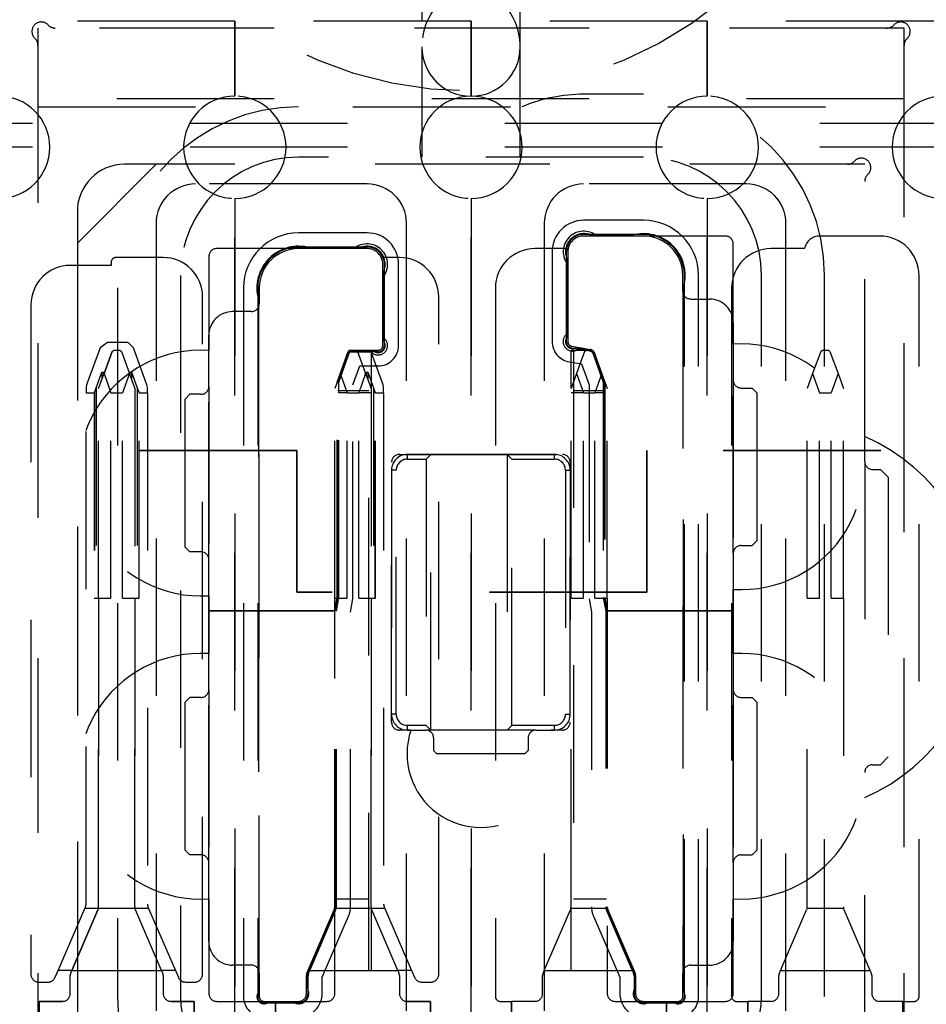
# Model space of a CAD drawing. Header units: inches. Extents: x 1880 to 2363, y -453 to -54.
# Tile 95 of 256: x 1903.291 to 1903.867, y -420.284 to -419.659. Entities that reach past the tile are written whole.
import ezdxf

# ---------------------------------------------------------------- set-up
doc = ezdxf.new("R2010")
doc.units = ezdxf.units.IN
doc.header["$LTSCALE"] = 0.5
doc.header["$MEASUREMENT"] = 0
doc.linetypes.add('HIDDEN', pattern=[0.225, 0.15, -0.075])
doc.linetypes.add('PHANTOM', pattern=[0.25, 0.125, -0.025, 0.025, -0.025, 0.025, -0.025])
doc.layers.add('SID-M-H', color=4, linetype='HIDDEN')

msp = doc.modelspace()

# ---------------------------------------------------------------- linework, layer by layer
at = {"color": 7, "linetype": 'PHANTOM', "lineweight": 35}
for p, q in [((1903.46701, -419.93267), (1899.90484, -419.93267)), ((1903.46701, -419.93267), (1903.46701, -420.02267)), ((1906.83787, -419.93267), (1903.68939, -419.93267)), ((1903.68939, -419.93267), (1903.68939, -420.02267)), ((1903.68939, -420.02267), (1903.46701, -420.02267))]:
    msp.add_line(p, q, dxfattribs=at)
at = {"layer": 'SID-M-H'}
for p, q in [((1903.54642, -419.16017), (1903.54642, -419.67651)), ((1903.60892, -419.67651), (1903.60892, -419.16017)), ((1903.42767, -419.66017), (1903.27767, -419.66017)), ((1903.42767, -419.66017), (1903.42767, -419.70767)), ((1903.57767, -419.66017), (1903.42767, -419.66017)), ((1903.42767, -419.70767), (1903.42767, -419.66017)), ((1903.57767, -419.70767), (1903.57767, -419.66017)), ((1903.57767, -419.66017), (1903.57767, -419.70767)), ((1903.72767, -419.66017), (1903.57767, -419.66017)), ((1903.72767, -419.70767), (1903.72767, -419.66017)), ((1903.72767, -419.66017), (1903.72767, -419.70767)), ((1903.87767, -419.66017), (1903.72767, -419.66017)), ((1903.30267, -419.66451), (1903.30267, -420.41451)), ((1903.85267, -419.66451), (1903.30267, -419.66451)), ((1903.84171, -419.66451), (1903.31362, -419.66451)), ((1903.85267, -420.36451), (1903.85267, -419.66451)), ((1903.30267, -419.67547), (1903.30267, -420.40356)), ((1903.54642, -419.67651), (1903.54642, -419.74651)), ((1903.60892, -419.74651), (1903.60892, -419.67651)), ((1903.85267, -420.38451), (1903.85267, -419.67547)), ((1903.85267, -419.70951), (1903.30267, -419.70951)), ((1903.68717, -419.70651), (1903.64917, -419.70651)), ((1903.30267, -419.71451), (1903.85267, -419.71451)), ((1903.89922, -419.72507), (1903.25611, -419.72507)), ((1903.89922, -419.74007), (1903.25611, -419.74007)), ((1903.68717, -419.74651), (1903.46817, -419.74651)), ((1903.37767, -419.75096), (1903.32767, -419.80096)), ((1903.81671, -419.75096), (1903.35767, -419.75096)), ((1903.82767, -419.75096), (1903.37767, -419.75096)), ((1903.82767, -419.93971), (1903.82767, -419.75096)), ((1903.82767, -419.9239), (1903.82767, -419.76192)), ((1903.51167, -419.76346), (1903.40267, -419.76346)), ((1903.75267, -419.76346), (1903.64917, -419.76346)), ((1903.42767, -419.77267), (1903.42767, -420.69767)), ((1903.42767, -420.69767), (1903.42767, -419.77267)), ((1903.57767, -420.69767), (1903.57767, -419.77267)), ((1903.57767, -419.77267), (1903.57767, -420.69767)), ((1903.72767, -420.69767), (1903.72767, -419.77267)), ((1903.72767, -419.77267), (1903.72767, -420.69767)), ((1903.32767, -419.78096), (1903.32767, -420.31501)), ((1903.68717, -419.78651), (1903.64917, -419.78651)), ((1903.37767, -419.78846), (1903.37767, -420.28846)), ((1903.53667, -420.28846), (1903.53667, -419.78846)), ((1903.62417, -419.78846), (1903.62417, -420.28846)), ((1903.77767, -420.28846), (1903.77767, -419.78846)), ((1903.51167, -419.79451), (1903.46817, -419.79451)), ((1903.68717, -419.79551), (1903.64917, -419.79551)), ((1903.68717, -419.79651), (1903.64917, -419.79651)), ((1903.67996, -419.79601), (1903.65386, -419.79601)), ((1903.73917, -419.79651), (1903.65747, -419.79651)), ((1903.83717, -419.79651), (1903.79917, -419.79651)), ((1903.32767, -419.80096), (1903.32767, -420.32596)), ((1903.50336, -419.80451), (1903.41617, -419.80451)), ((1903.51167, -419.80351), (1903.46817, -419.80351)), ((1903.51167, -419.80451), (1903.46817, -419.80451)), ((1903.50698, -419.80401), (1903.47538, -419.80401)), ((1903.63937, -419.80451), (1903.61817, -419.80451)), ((1903.74417, -419.86517), (1903.74417, -419.80151)), ((1903.78937, -419.80451), (1903.76817, -419.80451)), ((1903.38217, -419.81017), (1903.35217, -419.81017)), ((1903.41117, -419.80951), (1903.41117, -419.86917)), ((1903.53217, -419.81017), (1903.52067, -419.81017)), ((1903.62917, -419.80651), (1903.62917, -419.86353)), ((1903.63817, -419.80651), (1903.63817, -419.86353)), ((1903.63867, -419.8112), (1903.63867, -419.8607)), ((1903.63917, -419.80651), (1903.63917, -419.86353)), ((1903.34917, -419.81517), (1903.32317, -419.81517)), ((1903.34917, -419.81317), (1903.34917, -419.81517)), ((1903.52167, -419.86603), (1903.52167, -419.81451)), ((1903.52267, -419.86603), (1903.52267, -419.81451)), ((1903.53167, -419.86603), (1903.53167, -419.81451)), ((1903.63917, -419.81482), (1903.63917, -419.85833)), ((1903.39317, -419.82151), (1903.39317, -420.27941)), ((1903.52167, -419.86083), (1903.52167, -419.82282)), ((1903.52217, -419.8632), (1903.52217, -419.8192)), ((1903.71217, -419.83151), (1903.71217, -419.82151)), ((1903.71317, -420.27941), (1903.71317, -419.82151)), ((1903.72217, -420.27941), (1903.72217, -419.82151)), ((1903.76217, -420.27941), (1903.76217, -419.82151)), ((1903.80217, -420.27941), (1903.80217, -419.82151)), ((1903.86217, -420.27941), (1903.86217, -419.82151)), ((1903.35317, -419.82951), (1903.35317, -420.27941)), ((1903.43317, -419.82951), (1903.43317, -420.27941)), ((1903.44217, -419.82951), (1903.44217, -420.27941)), ((1903.44317, -419.82951), (1903.44317, -419.83951)), ((1903.59317, -419.82951), (1903.59317, -420.27941)), ((1903.71267, -420.27658), (1903.71267, -419.82872)), ((1903.74317, -419.82951), (1903.74317, -420.27941)), ((1903.40717, -420.26517), (1903.40717, -419.83517)), ((1903.44267, -419.83672), (1903.44267, -420.27658)), ((1903.55717, -420.26517), (1903.55717, -419.83517)), ((1903.71217, -419.83151), (1903.71217, -420.03451)), ((1903.71717, -419.83651), (1903.72917, -419.83651)), ((1903.29817, -419.84017), (1903.29817, -420.26517)), ((1903.44317, -420.03451), (1903.44317, -419.83951)), ((1903.43817, -419.84451), (1903.42617, -419.84451)), ((1903.74417, -419.85151), (1903.74417, -419.88801)), ((1903.41117, -419.89201), (1903.41117, -419.85951)), ((1903.34207, -419.86746), (1903.33347, -419.89108)), ((1903.34676, -419.86417), (1903.34207, -419.86746)), ((1903.35945, -419.86417), (1903.34676, -419.86417)), ((1903.36028, -419.86447), (1903.35945, -419.86417)), ((1903.36327, -419.86746), (1903.36028, -419.86447)), ((1903.37186, -419.89108), (1903.36327, -419.86746)), ((1903.64147, -419.86746), (1903.65174, -419.86928)), ((1903.64165, -419.86648), (1903.65303, -419.86849)), ((1903.64434, -419.86746), (1903.65295, -419.86898)), ((1903.64676, -419.86738), (1903.65303, -419.86849)), ((1903.34974, -419.86977), (1903.34459, -419.8839)), ((1903.34459, -419.8839), (1903.34974, -419.86977)), ((1903.34974, -419.86977), (1903.35077, -419.86903)), ((1903.34974, -419.86977), (1903.35077, -419.86903)), ((1903.35077, -419.86903), (1903.35457, -419.86903)), ((1903.35077, -419.86903), (1903.35457, -419.86903)), ((1903.35457, -419.86903), (1903.3556, -419.86977)), ((1903.35457, -419.86903), (1903.3556, -419.86977)), ((1903.3556, -419.86977), (1903.36074, -419.8839)), ((1903.3556, -419.86977), (1903.36074, -419.8839)), ((1903.49267, -419.8892), (1903.49974, -419.86977)), ((1903.49267, -419.8892), (1903.49974, -419.86977)), ((1903.49317, -419.88929), (1903.50016, -419.87006)), ((1903.49367, -419.88938), (1903.50059, -419.87035)), ((1903.50059, -419.87035), (1903.50104, -419.87003)), ((1903.50077, -419.86903), (1903.51347, -419.86903)), ((1903.50077, -419.86903), (1903.51867, -419.86903)), ((1903.5009, -419.86953), (1903.51584, -419.86953)), ((1903.50104, -419.87003), (1903.51417, -419.87003)), ((1903.50457, -419.86903), (1903.5056, -419.86977)), ((1903.50457, -419.86903), (1903.5056, -419.86977)), ((1903.5056, -419.86977), (1903.51074, -419.8839)), ((1903.5056, -419.86977), (1903.51074, -419.8839)), ((1903.51267, -420.26273), (1903.51267, -419.86953)), ((1903.52186, -419.89108), (1903.51384, -419.86903)), ((1903.51417, -419.87003), (1903.51417, -419.89332)), ((1903.51867, -419.87003), (1903.51417, -419.87003)), ((1903.65174, -419.86928), (1903.64117, -419.86928)), ((1903.64117, -419.89332), (1903.64117, -419.86928)), ((1903.64267, -419.86903), (1903.65317, -419.86903)), ((1903.64267, -419.86903), (1903.64267, -420.26273)), ((1903.64974, -419.86977), (1903.64459, -419.8839)), ((1903.64974, -419.86977), (1903.65077, -419.86903)), ((1903.65174, -419.86928), (1903.65286, -419.86947)), ((1903.65286, -419.86947), (1903.65474, -419.87035)), ((1903.65317, -419.86903), (1903.65457, -419.86903)), ((1903.65474, -419.87035), (1903.66167, -419.88938)), ((1903.65517, -419.87006), (1903.66217, -419.88929)), ((1903.6556, -419.86977), (1903.66267, -419.8892)), ((1903.6556, -419.86977), (1903.66267, -419.8892)), ((1903.79974, -419.86977), (1903.79459, -419.8839)), ((1903.79974, -419.86977), (1903.80077, -419.86903)), ((1903.80077, -419.86903), (1903.80457, -419.86903)), ((1903.80457, -419.86903), (1903.8056, -419.86977)), ((1903.8056, -419.86977), (1903.81074, -419.8839)), ((1903.50267, -419.89096), (1903.50701, -419.87903)), ((1903.50701, -419.87903), (1903.51867, -419.87903)), ((1903.63991, -419.87633), (1903.64785, -419.87773)), ((1903.64785, -419.87773), (1903.65267, -419.89096)), ((1903.33966, -419.89292), (1903.34327, -419.88301)), ((1903.34327, -419.88301), (1903.34427, -419.88301)), ((1903.34327, -419.88301), (1903.34327, -419.88754)), ((1903.34327, -419.88754), (1903.34427, -419.8848)), ((1903.34427, -419.88301), (1903.34459, -419.8839)), ((1903.34427, -419.88301), (1903.34427, -419.8848)), ((1903.34459, -419.8839), (1903.34427, -419.8848)), ((1903.34427, -419.8848), (1903.34459, -419.8839)), ((1903.34459, -419.8839), (1903.34902, -419.89607)), ((1903.36074, -419.8839), (1903.35631, -419.89607)), ((1903.36074, -419.8839), (1903.36106, -419.88301)), ((1903.36074, -419.8839), (1903.36106, -419.8848)), ((1903.36074, -419.8839), (1903.36106, -419.8848)), ((1903.36106, -419.88301), (1903.36206, -419.88301)), ((1903.36106, -419.88301), (1903.36106, -419.8848)), ((1903.36106, -419.8848), (1903.36206, -419.88754)), ((1903.36206, -419.88301), (1903.36567, -419.89292)), ((1903.36206, -419.88301), (1903.36206, -419.88754)), ((1903.49459, -419.8839), (1903.49902, -419.89607)), ((1903.51074, -419.8839), (1903.50631, -419.89607)), ((1903.51074, -419.8839), (1903.51106, -419.88301)), ((1903.51074, -419.8839), (1903.51106, -419.8848)), ((1903.51074, -419.8839), (1903.51106, -419.8848)), ((1903.51106, -419.88301), (1903.51206, -419.88301)), ((1903.51106, -419.88301), (1903.51106, -419.8848)), ((1903.51106, -419.8848), (1903.51206, -419.88754)), ((1903.51206, -419.88301), (1903.51567, -419.89292)), ((1903.51206, -419.88301), (1903.51206, -419.88754)), ((1903.64459, -419.8839), (1903.64117, -419.89332)), ((1903.64459, -419.8839), (1903.64902, -419.89607)), ((1903.66074, -419.8839), (1903.65631, -419.89607)), ((1903.79459, -419.8839), (1903.79117, -419.89332)), ((1903.79459, -419.8839), (1903.79902, -419.89607)), ((1903.81074, -419.8839), (1903.80631, -419.89607)), ((1903.81074, -419.8839), (1903.81417, -419.89332)), ((1903.33347, -419.89108), (1903.33317, -419.89279)), ((1903.33317, -419.89279), (1903.33317, -419.89607)), ((1903.33852, -419.89607), (1903.33966, -419.89292)), ((1903.33966, -419.89292), (1903.33966, -420.02651)), ((1903.34117, -419.89332), (1903.34327, -419.88754)), ((1903.34117, -420.02651), (1903.34117, -419.89332)), ((1903.36206, -419.88754), (1903.36417, -419.89332)), ((1903.36417, -419.89332), (1903.36417, -420.02651)), ((1903.36567, -419.89292), (1903.36567, -420.02651)), ((1903.36567, -419.89292), (1903.36682, -419.89607)), ((1903.37217, -419.89279), (1903.37186, -419.89108)), ((1903.37217, -419.89607), (1903.37217, -419.89279)), ((1903.41117, -419.89201), (1903.41117, -420.00201)), ((1903.41117, -420.00201), (1903.41117, -419.89201)), ((1903.49267, -419.8892), (1903.49117, -419.89332)), ((1903.49117, -420.02651), (1903.49117, -419.89332)), ((1903.49267, -420.02601), (1903.49267, -419.8892)), ((1903.49267, -420.02601), (1903.49267, -419.8892)), ((1903.49317, -420.02605), (1903.49317, -419.88929)), ((1903.49367, -419.89607), (1903.49367, -419.88938)), ((1903.50267, -420.02688), (1903.50267, -419.89096)), ((1903.51206, -419.88754), (1903.51417, -419.89332)), ((1903.51417, -419.89332), (1903.51417, -420.02651)), ((1903.51567, -419.89292), (1903.51567, -420.02651)), ((1903.51567, -419.89292), (1903.51682, -419.89607)), ((1903.52217, -419.89279), (1903.52186, -419.89108)), ((1903.52217, -419.89607), (1903.52217, -419.89279)), ((1903.64117, -420.02651), (1903.64117, -419.89332)), ((1903.65267, -419.89096), (1903.65267, -420.02688)), ((1903.66167, -419.88938), (1903.66167, -419.89607)), ((1903.66217, -419.88929), (1903.66217, -420.02605)), ((1903.66267, -419.8892), (1903.66417, -419.89332)), ((1903.66267, -419.8892), (1903.66267, -420.02601)), ((1903.66267, -419.8892), (1903.66267, -420.02601)), ((1903.66417, -420.02651), (1903.66417, -419.89332)), ((1903.74417, -419.99801), (1903.74417, -419.88801)), ((1903.74417, -419.88801), (1903.74417, -419.99801)), ((1903.74917, -419.89301), (1903.75617, -419.89301)), ((1903.75917, -419.89601), (1903.75617, -419.89301)), ((1903.79117, -420.02651), (1903.79117, -419.89332)), ((1903.81417, -420.02651), (1903.81417, -419.89332)), ((1903.33317, -419.89607), (1903.33838, -419.89607)), ((1903.33317, -420.22067), (1903.33317, -419.89607)), ((1903.33838, -419.89607), (1903.33838, -420.02651)), ((1903.33852, -419.89607), (1903.33838, -419.89607)), ((1903.33852, -419.89607), (1903.33852, -420.02651)), ((1903.34902, -419.89607), (1903.35631, -419.89607)), ((1903.34902, -420.02651), (1903.34902, -419.89607)), ((1903.35631, -420.02651), (1903.35631, -419.89607)), ((1903.36682, -420.02651), (1903.36682, -419.89607)), ((1903.36696, -419.89607), (1903.36682, -419.89607)), ((1903.36696, -419.89607), (1903.37217, -419.89607)), ((1903.36696, -420.02651), (1903.36696, -419.89607)), ((1903.37217, -419.89607), (1903.37217, -420.22067)), ((1903.39917, -419.89701), (1903.39617, -419.90001)), ((1903.39617, -419.99401), (1903.39617, -419.90001)), ((1903.40617, -419.89701), (1903.39917, -419.89701)), ((1903.49317, -419.89469), (1903.51267, -419.89469)), ((1903.49902, -419.89607), (1903.49367, -419.89607)), ((1903.49367, -420.02609), (1903.49367, -419.89607)), ((1903.49902, -419.89607), (1903.50631, -419.89607)), ((1903.49902, -420.02651), (1903.49902, -419.89607)), ((1903.50631, -420.02651), (1903.50631, -419.89607)), ((1903.51417, -419.89607), (1903.50631, -419.89607)), ((1903.51682, -420.02651), (1903.51682, -419.89607)), ((1903.51696, -419.89607), (1903.51682, -419.89607)), ((1903.51696, -419.89607), (1903.52217, -419.89607)), ((1903.51696, -420.02651), (1903.51696, -419.89607)), ((1903.52217, -419.89607), (1903.52217, -420.22067)), ((1903.64902, -419.89607), (1903.64117, -419.89607)), ((1903.64267, -419.89469), (1903.66217, -419.89469)), ((1903.64902, -420.02651), (1903.64902, -419.89607)), ((1903.64902, -419.89607), (1903.65631, -419.89607)), ((1903.65631, -420.02651), (1903.65631, -419.89607)), ((1903.66167, -419.89607), (1903.65631, -419.89607)), ((1903.66167, -419.89607), (1903.66167, -420.02609)), ((1903.75917, -419.89601), (1903.75917, -419.99001)), ((1903.79902, -420.02651), (1903.79902, -419.89607)), ((1903.79902, -419.89607), (1903.80631, -419.89607)), ((1903.80631, -420.02651), (1903.80631, -419.89607)), ((1903.53217, -419.93517), (1903.63567, -419.93517)), ((1903.63067, -419.93517), (1903.53717, -419.93517)), ((1903.53717, -419.93517), (1903.53717, -419.93817)), ((1903.55217, -419.93517), (1903.54917, -419.93817)), ((1903.55217, -420.11017), (1903.55217, -419.93517)), ((1903.60067, -419.93517), (1903.60067, -420.11017)), ((1903.60067, -419.93517), (1903.60367, -419.93817)), ((1903.63067, -419.93817), (1903.63067, -419.93517)), ((1903.52717, -420.10517), (1903.52717, -419.94017)), ((1903.53717, -419.93817), (1903.54917, -419.93817)), ((1903.54917, -419.93817), (1903.54917, -420.10717)), ((1903.60367, -420.10717), (1903.60367, -419.93817)), ((1903.60367, -419.93817), (1903.63067, -419.93817)), ((1903.64067, -419.94017), (1903.64067, -420.10517)), ((1903.82767, -419.93971), (1903.82767, -420.13721)), ((1903.82767, -419.93971), (1903.82767, -420.13721)), ((1903.52717, -419.94517), (1903.52717, -420.10017)), ((1903.53017, -419.94517), (1903.52717, -419.94517)), ((1903.53017, -420.10017), (1903.53017, -419.94517)), ((1903.63767, -419.94517), (1903.64067, -419.94517)), ((1903.63767, -419.94517), (1903.63767, -420.10017)), ((1903.64067, -420.10017), (1903.64067, -419.94517)), ((1903.83267, -419.94471), (1903.83767, -419.94471)), ((1903.84267, -419.94971), (1903.83767, -419.94471)), ((1903.84267, -419.94971), (1903.84267, -420.12721)), ((1903.74917, -419.99301), (1903.75617, -419.99301)), ((1903.75617, -419.99301), (1903.75917, -419.99001)), ((1903.39617, -419.99401), (1903.39917, -419.99701)), ((1903.40617, -419.99701), (1903.39917, -419.99701)), ((1903.74417, -419.99801), (1903.74417, -420.03451)), ((1903.41117, -420.03451), (1903.41117, -420.00201)), ((1903.41117, -420.02485), (1903.41117, -420.06162)), ((1903.74417, -420.06162), (1903.74417, -420.02085)), ((1903.33838, -420.02651), (1903.34117, -420.02651)), ((1903.34117, -420.22232), (1903.34117, -420.02651)), ((1903.34117, -420.02651), (1903.34902, -420.02651)), ((1903.34117, -420.02651), (1903.34117, -420.22232)), ((1903.35631, -420.02651), (1903.36417, -420.02651)), ((1903.36417, -420.02651), (1903.36417, -420.22232)), ((1903.36417, -420.22232), (1903.36417, -420.02651)), ((1903.36417, -420.02651), (1903.36696, -420.02651)), ((1903.49117, -420.03451), (1903.49267, -420.02601)), ((1903.49117, -420.03451), (1903.49267, -420.02601)), ((1903.49117, -420.03451), (1903.49117, -420.02651)), ((1903.49117, -420.02651), (1903.49902, -420.02651)), ((1903.49167, -420.03456), (1903.49317, -420.02605)), ((1903.49217, -420.0346), (1903.49367, -420.02609)), ((1903.50117, -420.03539), (1903.50267, -420.02688)), ((1903.50631, -420.02651), (1903.51417, -420.02651)), ((1903.51417, -420.02651), (1903.51417, -420.22232)), ((1903.51417, -420.22232), (1903.51417, -420.02651)), ((1903.51417, -420.02651), (1903.51696, -420.02651)), ((1903.64117, -420.22232), (1903.64117, -420.02651)), ((1903.64117, -420.02651), (1903.64902, -420.02651)), ((1903.65267, -420.02688), (1903.65417, -420.03539)), ((1903.65631, -420.02651), (1903.66417, -420.02651)), ((1903.66167, -420.02609), (1903.66317, -420.0346)), ((1903.66217, -420.02605), (1903.66367, -420.03456)), ((1903.66267, -420.02601), (1903.66417, -420.03451)), ((1903.66267, -420.02601), (1903.66417, -420.03451)), ((1903.66417, -420.02651), (1903.66417, -420.03451)), ((1903.79117, -420.22232), (1903.79117, -420.02651)), ((1903.79117, -420.02651), (1903.79902, -420.02651)), ((1903.80631, -420.02651), (1903.81417, -420.02651)), ((1903.81417, -420.02651), (1903.81417, -420.22232)), ((1903.41117, -420.03451), (1903.49117, -420.03451)), ((1903.41117, -420.08446), (1903.41117, -420.03451)), ((1903.49117, -420.03451), (1903.41117, -420.03451)), ((1903.44317, -420.26441), (1903.44317, -420.03451)), ((1903.49117, -420.27741), (1903.49117, -420.03451)), ((1903.49117, -420.22232), (1903.49117, -420.03451)), ((1903.49167, -420.22232), (1903.49167, -420.03456)), ((1903.49217, -420.22232), (1903.49217, -420.0346)), ((1903.50117, -420.22232), (1903.50117, -420.03539)), ((1903.65417, -420.03539), (1903.65417, -420.22232)), ((1903.66317, -420.0346), (1903.66317, -420.22232)), ((1903.66367, -420.03456), (1903.66367, -420.22232)), ((1903.66417, -420.03451), (1903.66417, -420.27741)), ((1903.66417, -420.03451), (1903.66417, -420.22232)), ((1903.74417, -420.03451), (1903.66417, -420.03451)), ((1903.66417, -420.03451), (1903.74417, -420.03451)), ((1903.71217, -420.03451), (1903.71217, -420.26441)), ((1903.74417, -420.03451), (1903.74417, -420.08446)), ((1903.41117, -420.08446), (1903.41117, -420.19446)), ((1903.41117, -420.19446), (1903.41117, -420.08446)), ((1903.74417, -420.19446), (1903.74417, -420.08446)), ((1903.74417, -420.08446), (1903.74417, -420.19446)), ((1903.39917, -420.08946), (1903.39617, -420.09246)), ((1903.39617, -420.18646), (1903.39617, -420.09246)), ((1903.40617, -420.08946), (1903.39917, -420.08946)), ((1903.74917, -420.08946), (1903.75617, -420.08946)), ((1903.75917, -420.09246), (1903.75617, -420.08946)), ((1903.75917, -420.09246), (1903.75917, -420.18646)), ((1903.53017, -420.10017), (1903.52717, -420.10017)), ((1903.63767, -420.10017), (1903.64067, -420.10017)), ((1903.53951, -420.11017), (1903.53217, -420.11017)), ((1903.53717, -420.10717), (1903.53717, -420.11017)), ((1903.54917, -420.10717), (1903.53717, -420.10717)), ((1903.53717, -420.11017), (1903.54892, -420.11017)), ((1903.61892, -420.11017), (1903.54892, -420.11017)), ((1903.61892, -420.11017), (1903.54892, -420.11017)), ((1903.55217, -420.11017), (1903.54917, -420.10717)), ((1903.60067, -420.11017), (1903.60367, -420.10717)), ((1903.63067, -420.10717), (1903.60367, -420.10717)), ((1903.61892, -420.11017), (1903.63067, -420.11017)), ((1903.63567, -420.11017), (1903.62833, -420.11017)), ((1903.63067, -420.11017), (1903.63067, -420.10717)), ((1903.55392, -420.11517), (1903.55392, -420.12317)), ((1903.61392, -420.11517), (1903.61392, -420.12317)), ((1903.55392, -420.12317), (1903.55592, -420.12517)), ((1903.61192, -420.12517), (1903.61392, -420.12317)), ((1903.61192, -420.12517), (1903.55592, -420.12517)), ((1903.83767, -420.13221), (1903.84267, -420.12721)), ((1903.82767, -420.32596), (1903.82767, -420.13721)), ((1903.83267, -420.13221), (1903.83767, -420.13221)), ((1903.82767, -420.31501), (1903.82767, -420.15303)), ((1903.39617, -420.18646), (1903.39917, -420.18946)), ((1903.75617, -420.18946), (1903.75917, -420.18646)), ((1903.40617, -420.18946), (1903.39917, -420.18946)), ((1903.74917, -420.18946), (1903.75617, -420.18946)), ((1903.41117, -420.24441), (1903.41117, -420.19446)), ((1903.74417, -420.19446), (1903.74417, -420.24441)), ((1903.41117, -420.2173), (1903.41117, -420.27741)), ((1903.49167, -420.2173), (1903.51267, -420.2173)), ((1903.64267, -420.2173), (1903.66367, -420.2173)), ((1903.74417, -420.27741), (1903.74417, -420.2173)), ((1903.31542, -420.26273), (1903.33245, -420.22336)), ((1903.32414, -420.26273), (1903.34076, -420.22431)), ((1903.34076, -420.22431), (1903.32414, -420.26273)), ((1903.33245, -420.22336), (1903.33276, -420.22265)), ((1903.34106, -420.22336), (1903.33245, -420.22336)), ((1903.34106, -420.22336), (1903.34076, -420.22431)), ((1903.34106, -420.22336), (1903.34076, -420.22431)), ((1903.36427, -420.22336), (1903.34106, -420.22336)), ((1903.36458, -420.22431), (1903.36427, -420.22336)), ((1903.36458, -420.22431), (1903.36427, -420.22336)), ((1903.37288, -420.22336), (1903.36427, -420.22336)), ((1903.38119, -420.26273), (1903.36458, -420.22431)), ((1903.38119, -420.26273), (1903.36458, -420.22431)), ((1903.37258, -420.22265), (1903.37288, -420.22336)), ((1903.37288, -420.22336), (1903.38991, -420.26273)), ((1903.47355, -420.26409), (1903.49076, -420.22431)), ((1903.47401, -420.26429), (1903.49121, -420.22451)), ((1903.47523, -420.26273), (1903.49167, -420.2247)), ((1903.51427, -420.22336), (1903.49106, -420.22336)), ((1903.49167, -420.2247), (1903.49208, -420.22336)), ((1903.51417, -420.22232), (1903.51417, -420.22336)), ((1903.51417, -420.22336), (1903.51417, -420.26273)), ((1903.51458, -420.22431), (1903.51427, -420.22336)), ((1903.51458, -420.22431), (1903.51427, -420.22336)), ((1903.52288, -420.22336), (1903.51427, -420.22336)), ((1903.53119, -420.26273), (1903.51458, -420.22431)), ((1903.53119, -420.26273), (1903.51458, -420.22431)), ((1903.52258, -420.22265), (1903.52288, -420.22336)), ((1903.52288, -420.22336), (1903.53991, -420.26273)), ((1903.62414, -420.26273), (1903.64076, -420.22431)), ((1903.64106, -420.22336), (1903.64076, -420.22431)), ((1903.66427, -420.22336), (1903.64106, -420.22336)), ((1903.64117, -420.22336), (1903.64117, -420.22232)), ((1903.64117, -420.26273), (1903.64117, -420.22336)), ((1903.66326, -420.22336), (1903.66366, -420.2247)), ((1903.66366, -420.2247), (1903.6801, -420.26273)), ((1903.66412, -420.22451), (1903.68132, -420.26429)), ((1903.66458, -420.22431), (1903.68178, -420.26409)), ((1903.77414, -420.26273), (1903.79076, -420.22431)), ((1903.79106, -420.22336), (1903.79076, -420.22431)), ((1903.81427, -420.22336), (1903.79106, -420.22336)), ((1903.81458, -420.22431), (1903.81427, -420.22336)), ((1903.83119, -420.26273), (1903.81458, -420.22431)), ((1903.48314, -420.26711), (1903.49993, -420.22828)), ((1903.6554, -420.22828), (1903.67219, -420.26711)), ((1903.43817, -420.25941), (1903.42617, -420.25941)), ((1903.71717, -420.25941), (1903.72917, -420.25941)), ((1903.31351, -420.26715), (1903.31542, -420.26273)), ((1903.32414, -420.26273), (1903.31542, -420.26273)), ((1903.32314, -420.27741), (1903.32314, -420.26607)), ((1903.32314, -420.27741), (1903.32314, -420.26607)), ((1903.32414, -420.26273), (1903.32355, -420.26409)), ((1903.32355, -420.26409), (1903.32414, -420.26273)), ((1903.32414, -420.26273), (1903.38119, -420.26273)), ((1903.38178, -420.26409), (1903.38119, -420.26273)), ((1903.38119, -420.26273), (1903.38178, -420.26409)), ((1903.38991, -420.26273), (1903.38119, -420.26273)), ((1903.38219, -420.26607), (1903.38219, -420.27741)), ((1903.38219, -420.26607), (1903.38219, -420.27741)), ((1903.38991, -420.26273), (1903.39182, -420.26715)), ((1903.44317, -420.26441), (1903.44317, -420.27941)), ((1903.47314, -420.27741), (1903.47314, -420.26607)), ((1903.47364, -420.27395), (1903.47364, -420.26607)), ((1903.47414, -420.26273), (1903.53119, -420.26273)), ((1903.47414, -420.27741), (1903.47414, -420.26607)), ((1903.47447, -420.26449), (1903.47523, -420.26273)), ((1903.47468, -420.26273), (1903.51267, -420.26273)), ((1903.48314, -420.27741), (1903.48314, -420.26711)), ((1903.53178, -420.26409), (1903.53119, -420.26273)), ((1903.53991, -420.26273), (1903.53119, -420.26273)), ((1903.53119, -420.26273), (1903.53178, -420.26409)), ((1903.53219, -420.26607), (1903.53219, -420.27741)), ((1903.53219, -420.26607), (1903.53219, -420.27741)), ((1903.53991, -420.26273), (1903.54182, -420.26715)), ((1903.62314, -420.27741), (1903.62314, -420.26607)), ((1903.62414, -420.26273), (1903.62355, -420.26409)), ((1903.62414, -420.26273), (1903.68119, -420.26273)), ((1903.64267, -420.26273), (1903.68065, -420.26273)), ((1903.67219, -420.26711), (1903.67219, -420.27741)), ((1903.6801, -420.26273), (1903.68087, -420.26449)), ((1903.68119, -420.26607), (1903.68119, -420.27741)), ((1903.68169, -420.26607), (1903.68169, -420.27395)), ((1903.68219, -420.26607), (1903.68219, -420.27741)), ((1903.71217, -420.27941), (1903.71217, -420.26441)), ((1903.77314, -420.27741), (1903.77314, -420.26607)), ((1903.77414, -420.26273), (1903.77355, -420.26409)), ((1903.77414, -420.26273), (1903.83119, -420.26273)), ((1903.83178, -420.26409), (1903.83119, -420.26273)), ((1903.83219, -420.26607), (1903.83219, -420.27741)), ((1903.30317, -420.27017), (1903.30892, -420.27017)), ((1903.39641, -420.27017), (1903.40217, -420.27017)), ((1903.54641, -420.27017), (1903.55217, -420.27017)), ((1903.31814, -420.28241), (1903.30345, -420.28241)), ((1903.30345, -420.28241), (1903.30345, -420.32178)), ((1903.30345, -420.28241), (1903.31814, -420.28241)), ((1903.30345, -420.32178), (1903.30345, -420.28241)), ((1903.40188, -420.28241), (1903.38719, -420.28241)), ((1903.38719, -420.28241), (1903.40188, -420.28241)), ((1903.40188, -420.32178), (1903.40188, -420.28241)), ((1903.40188, -420.28241), (1903.40188, -420.32178)), ((1903.41617, -420.28241), (1903.48617, -420.28241)), ((1903.44617, -420.28241), (1903.46814, -420.28241)), ((1903.44617, -420.28341), (1903.46814, -420.28341)), ((1903.44899, -420.28291), (1903.46467, -420.28291)), ((1903.45345, -420.28241), (1903.45345, -420.32178)), ((1903.45345, -420.32178), (1903.45345, -420.28241)), ((1903.55188, -420.28241), (1903.53719, -420.28241)), ((1903.53719, -420.28241), (1903.55188, -420.28241)), ((1903.55188, -420.32178), (1903.55188, -420.28241)), ((1903.55188, -420.28241), (1903.55188, -420.32178)), ((1903.59617, -420.28241), (1903.60345, -420.28241)), ((1903.60345, -420.28241), (1903.60345, -420.32178)), ((1903.61814, -420.28241), (1903.60345, -420.28241)), ((1903.60345, -420.32178), (1903.60345, -420.28241)), ((1903.66917, -420.28241), (1903.73917, -420.28241)), ((1903.68719, -420.28241), (1903.70917, -420.28241)), ((1903.68719, -420.28341), (1903.70917, -420.28341)), ((1903.69066, -420.28291), (1903.70634, -420.28291)), ((1903.70188, -420.32178), (1903.70188, -420.28241)), ((1903.70188, -420.28241), (1903.70188, -420.32178)), ((1903.74617, -420.28241), (1903.75345, -420.28241)), ((1903.75345, -420.28241), (1903.75345, -420.32178)), ((1903.76814, -420.28241), (1903.75345, -420.28241)), ((1903.75345, -420.32178), (1903.75345, -420.28241)), ((1903.85188, -420.28241), (1903.83719, -420.28241)), ((1903.85188, -420.32178), (1903.85188, -420.28241)), ((1903.85188, -420.28241), (1903.85188, -420.32178)), ((1903.85188, -420.28241), (1903.85917, -420.28241))]:
    msp.add_line(p, q, dxfattribs=at)
msp.add_circle((1903.57767, -419.45451), 0.25, dxfattribs=at)
for centre, radius, start, end in [((1903.31767, -419.67951), 0.0625, 49.07394, 220.92606), ((1903.83767, -419.67951), 0.0625, 319.07394, 130.92606), ((1903.30479, -419.66663), 0.006, 42.59227, 227.40773), ((1903.85054, -419.66663), 0.006, 312.59227, 137.40773), ((1903.31362, -419.65851), 0.006, 222.59227, 270), ((1903.84171, -419.65851), 0.006, 270, 317.40773), ((1903.29667, -419.67547), 0.006, 0, 47.40773), ((1903.85867, -419.67547), 0.006, 132.59227, 180), ((1903.57767, -419.67651), 0.03125, 180, 0), ((1903.27767, -419.74017), 0.0325, 270, 90), ((1903.42767, -419.74017), 0.0325, 90, 270), ((1903.42767, -419.74017), 0.0325, 270, 90), ((1903.57767, -419.74017), 0.0325, 90, 270), ((1903.57767, -419.74017), 0.0325, 270, 90), ((1903.64917, -419.80651), 0.1, 90, 113.07392), ((1903.68717, -419.82151), 0.115, 0, 90), ((1903.72767, -419.74017), 0.0325, 90, 270), ((1903.72767, -419.74017), 0.0325, 270, 90), ((1903.87767, -419.74017), 0.0325, 90, 270), ((1903.46817, -419.82951), 0.115, 90, 180), ((1903.46817, -419.82151), 0.075, 90, 180), ((1903.68717, -419.82151), 0.075, 0, 90), ((1903.81671, -419.74496), 0.006, 270, 317.40773), ((1903.82554, -419.75308), 0.006, 312.59227, 137.40773), ((1903.35767, -419.78096), 0.03, 90, 180), ((1903.83367, -419.76192), 0.006, 132.59227, 180), ((1903.40267, -419.78846), 0.025, 90, 180), ((1903.51167, -419.78846), 0.025, 0, 90), ((1903.64917, -419.78846), 0.025, 90, 180), ((1903.75267, -419.78846), 0.025, 0, 90), ((1903.64917, -419.80651), 0.02, 90, 180), ((1903.68717, -419.82151), 0.035, 0, 90), ((1903.64917, -419.80651), 0.013, 50.28486, 219.71514), ((1903.46817, -419.82951), 0.035, 90, 180), ((1903.51167, -419.81451), 0.02, 0, 90), ((1903.64917, -419.80651), 0.0115, 65.92939, 204.07061), ((1903.64917, -419.80651), 0.011, 90, 180), ((1903.64917, -419.80651), 0.01, 90, 180), ((1903.68717, -419.82151), 0.0265, 344.20972, 105.79028), ((1903.68717, -419.82151), 0.026, 0, 90), ((1903.68717, -419.82151), 0.025, 0, 90), ((1903.73917, -419.80151), 0.005, 0, 90), ((1903.79917, -419.80651), 0.01, 90, 168.46304), ((1903.83717, -419.82151), 0.025, 0, 90), ((1903.41617, -419.80951), 0.005, 90, 180), ((1903.46817, -419.82951), 0.0265, 74.20972, 195.79028), ((1903.46817, -419.82951), 0.026, 90, 180), ((1903.46817, -419.82951), 0.025, 90, 180), ((1903.51167, -419.81451), 0.013, 320.28486, 129.71514), ((1903.51167, -419.81451), 0.0115, 335.92939, 114.07061), ((1903.51167, -419.81451), 0.011, 0, 90), ((1903.51167, -419.81451), 0.01, 0, 90), ((1903.61817, -419.82951), 0.025, 90, 180), ((1903.76817, -419.82951), 0.025, 90, 180), ((1903.35217, -419.81317), 0.003, 90, 180), ((1903.38217, -419.83517), 0.025, 0, 90), ((1903.53217, -419.83517), 0.025, 0, 90), ((1903.32317, -419.84017), 0.025, 90, 180), ((1903.71717, -419.83151), 0.005, 180, 270), ((1903.72917, -419.85151), 0.015, 0, 90), ((1903.43817, -419.83951), 0.005, 270, 0), ((1903.42617, -419.85951), 0.015, 90, 180), ((1903.51867, -419.86603), 0.006, 210, 60), ((1903.64217, -419.86353), 0.006, 120, 320), ((1903.64217, -419.86353), 0.0045, 141.05756, 298.94244), ((1903.51867, -419.86603), 0.0045, 231.05756, 38.94244), ((1903.51867, -419.86603), 0.013, 270, 0), ((1903.51867, -419.86603), 0.004, 270, 0), ((1903.51867, -419.86603), 0.003, 270, 0), ((1903.64217, -419.86353), 0.013, 180, 260), ((1903.64217, -419.86353), 0.004, 180, 260), ((1903.64217, -419.86353), 0.003, 180, 260), ((1903.65217, -419.87341), 0.005, 46.69375, 80), ((1903.65217, -419.87341), 0.005, 46.69375, 80), ((1903.74917, -419.94301), 0.078, 266.32467, 93.67533), ((1903.40617, -419.94701), 0.078, 86.32467, 273.67533), ((1903.50317, -419.87341), 0.005, 118.69771, 133.30625), ((1903.50317, -419.87341), 0.005, 118.69771, 133.30625), ((1903.50317, -419.87341), 0.0045, 120.2862, 131.83333), ((1903.65217, -419.87341), 0.0045, 48.16667, 80), ((1903.40617, -419.89201), 0.005, 270, 0), ((1903.74917, -419.88801), 0.005, 180, 270), ((1903.77767, -420.03846), 0.125, 293.57818, 66.42182), ((1903.53217, -419.94017), 0.005, 90, 180), ((1903.53717, -419.94517), 0.01, 90, 180), ((1903.63067, -419.94517), 0.01, 0, 90), ((1903.63567, -419.94017), 0.005, 0, 90), ((1903.53717, -419.94517), 0.007, 90, 180), ((1903.63067, -419.94517), 0.007, 0, 90), ((1903.83267, -419.93971), 0.005, 180, 270), ((1903.74917, -419.99801), 0.005, 90, 180), ((1903.40617, -420.00201), 0.005, 0, 90), ((1903.40617, -420.13946), 0.078, 86.32467, 273.67533), ((1903.74917, -420.13946), 0.078, 266.32467, 93.67533), ((1903.40617, -420.08446), 0.005, 270, 0), ((1903.74917, -420.08446), 0.005, 180, 270), ((1903.53717, -420.10017), 0.01, 180, 270), ((1903.53217, -420.10517), 0.005, 180, 270), ((1903.53717, -420.10017), 0.007, 180, 270), ((1903.63067, -420.10017), 0.01, 270, 0), ((1903.63067, -420.10017), 0.007, 270, 0), ((1903.63567, -420.10517), 0.005, 270, 0), ((1903.58392, -420.12517), 0.04688, 161.33708, 18.66292), ((1903.54892, -420.11517), 0.005, 0, 90), ((1903.61892, -420.11517), 0.005, 90, 180), ((1903.83267, -420.13721), 0.005, 90, 180), ((1903.40617, -420.19446), 0.005, 0, 90), ((1903.74917, -420.19446), 0.005, 90, 180), ((1903.32817, -420.22067), 0.005, 336.61152, 0), ((1903.33617, -420.22232), 0.005, 348.05426, 0), ((1903.33617, -420.22232), 0.005, 348.05426, 0), ((1903.36917, -420.22232), 0.005, 180, 191.94574), ((1903.36917, -420.22232), 0.005, 180, 191.94574), ((1903.37717, -420.22067), 0.005, 180, 203.38848), ((1903.48617, -420.22232), 0.005, 336.61152, 0), ((1903.48617, -420.22232), 0.0055, 336.61152, 0), ((1903.48617, -420.22232), 0.006, 350.06751, 0), ((1903.48617, -420.22232), 0.015, 336.61152, 0), ((1903.51917, -420.22232), 0.005, 180, 191.94574), ((1903.51917, -420.22232), 0.005, 180, 191.94574), ((1903.52717, -420.22067), 0.005, 180, 203.38848), ((1903.63617, -420.22232), 0.005, 348.05426, 0), ((1903.66917, -420.22232), 0.015, 180, 203.38848), ((1903.66917, -420.22232), 0.006, 180, 189.93249), ((1903.66917, -420.22232), 0.0055, 180, 203.38848), ((1903.66917, -420.22232), 0.005, 180, 203.38848), ((1903.78617, -420.22232), 0.005, 348.05426, 0), ((1903.81917, -420.22232), 0.005, 180, 191.94574), ((1903.42617, -420.24441), 0.015, 180, 270), ((1903.72917, -420.24441), 0.015, 270, 0), ((1903.43817, -420.26441), 0.005, 0, 90), ((1903.71717, -420.26441), 0.005, 90, 180), ((1903.30317, -420.26517), 0.005, 180, 270), ((1903.30892, -420.26517), 0.005, 270, 336.61152), ((1903.32814, -420.26607), 0.005, 156.61152, 180), ((1903.32814, -420.26607), 0.005, 156.61152, 180), ((1903.37719, -420.26607), 0.005, 0, 23.38848), ((1903.37719, -420.26607), 0.005, 0, 23.38848), ((1903.39641, -420.26517), 0.005, 203.38848, 270), ((1903.40217, -420.26517), 0.005, 270, 0), ((1903.47814, -420.26607), 0.005, 156.61152, 180), ((1903.47814, -420.26607), 0.0045, 156.61152, 180), ((1903.47814, -420.26607), 0.004, 156.61152, 180), ((1903.52719, -420.26607), 0.005, 0, 23.38848), ((1903.52719, -420.26607), 0.005, 0, 23.38848), ((1903.54641, -420.26517), 0.005, 203.38848, 270), ((1903.55217, -420.26517), 0.005, 270, 0), ((1903.62814, -420.26607), 0.005, 156.61152, 180), ((1903.67719, -420.26607), 0.004, 0, 23.38848), ((1903.67719, -420.26607), 0.0045, 0, 23.38848), ((1903.67719, -420.26607), 0.005, 0, 23.38848), ((1903.77814, -420.26607), 0.005, 156.61152, 180), ((1903.82719, -420.26607), 0.005, 0, 23.38848), ((1903.46814, -420.27741), 0.0065, 237.79577, 32.20423), ((1903.68719, -420.27741), 0.0065, 147.79577, 302.20423), ((1903.31814, -420.27741), 0.005, 270, 0), ((1903.31814, -420.27741), 0.005, 270, 0), ((1903.44617, -420.27941), 0.093, 180, 270), ((1903.38719, -420.27741), 0.005, 180, 270), ((1903.38719, -420.27741), 0.005, 180, 270), ((1903.44617, -420.27941), 0.053, 180, 270), ((1903.41617, -420.27741), 0.005, 180, 270), ((1903.44617, -420.27941), 0.013, 180, 270), ((1903.44617, -420.27941), 0.0045, 141.05756, 308.94244), ((1903.44617, -420.27941), 0.004, 180, 270), ((1903.44617, -420.27941), 0.003, 180, 270), ((1903.46814, -420.27741), 0.015, 270, 0), ((1903.46814, -420.27741), 0.006, 270, 0), ((1903.46814, -420.27741), 0.005, 270, 0), ((1903.48617, -420.27741), 0.005, 270, 0), ((1903.53719, -420.27741), 0.005, 180, 270), ((1903.53719, -420.27741), 0.005, 180, 270), ((1903.59617, -420.27941), 0.003, 180, 270), ((1903.61814, -420.27741), 0.005, 270, 0), ((1903.66917, -420.27741), 0.005, 180, 270), ((1903.68719, -420.27741), 0.015, 180, 270), ((1903.68719, -420.27741), 0.006, 180, 270), ((1903.68719, -420.27741), 0.005, 180, 270), ((1903.70917, -420.27941), 0.0045, 231.05756, 38.94244), ((1903.70917, -420.27941), 0.013, 270, 0), ((1903.70917, -420.27941), 0.004, 270, 0), ((1903.70917, -420.27941), 0.053, 270, 0), ((1903.70917, -420.27941), 0.093, 270, 0), ((1903.70917, -420.27941), 0.003, 270, 0), ((1903.73917, -420.27741), 0.005, 270, 0), ((1903.74617, -420.27941), 0.003, 180, 270), ((1903.76814, -420.27741), 0.005, 270, 0), ((1903.83719, -420.27741), 0.005, 180, 270), ((1903.85917, -420.27941), 0.003, 270, 0)]:
    msp.add_arc(centre, radius, start, end, dxfattribs=at)
for centre, major_axis, ratio, start_param, end_param in [((1903.57767, -419.67651), (0, -0.03608), 0.866025, 1.570796, 4.712389), ((1903.32906, -419.86378), (0, 0.04121), 0.36397, 3.812167, 3.926991), ((1903.37628, -419.86378), (0, 0.04121), 0.36397, 2.356194, 2.471018), ((1903.52628, -419.86378), (0, 0.04121), 0.36397, 2.356194, 2.471018)]:
    msp.add_ellipse(centre, major_axis=major_axis, ratio=ratio, start_param=start_param, end_param=end_param, dxfattribs=at)

doc.saveas('drawing.dxf')
